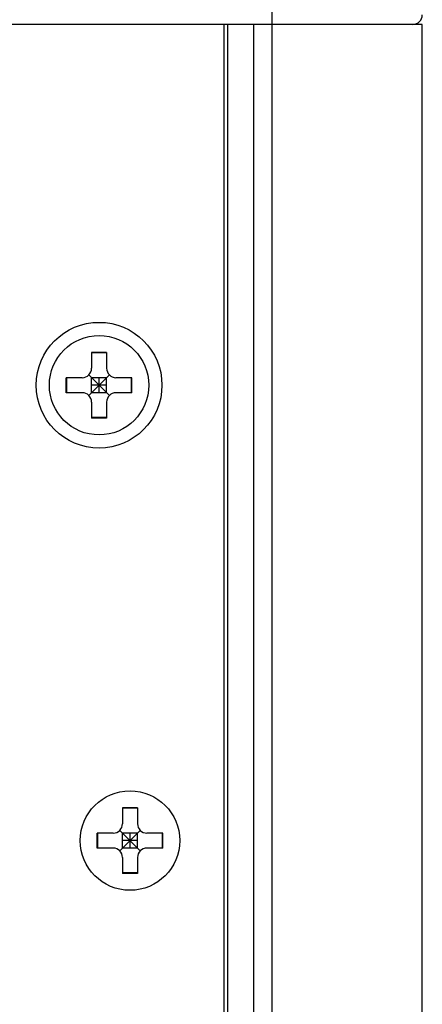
# Model space of a CAD drawing. Header units: millimetres. Extents: x 0 to 1750, y -1720 to 477.
# Tile 138 of 256: x 1437 to 1459, y -1668 to -1615. Entities that reach past the tile are written whole.
import ezdxf

# ---------------------------------------------------------------- set-up
doc = ezdxf.new("R2010")
doc.units = ezdxf.units.MM
doc.header["$LTSCALE"] = 92.51
for name, color, linetype in [('DE-11-080277DXF_CONTINUOUS_LINE', 7, 'CONTINUOUS'), ('DE-13-001875DXF_CONTINUOUS_LINE', 7, 'CONTINUOUS'), ('SC-KM3X5B-JMDXF_CONTINUOUS_LINE', 7, 'CONTINUOUS')]:
    doc.layers.add(name, color=color, linetype=linetype)

msp = doc.modelspace()

# ---------------------------------------------------------------- linework, layer by layer
at = {"layer": 'DE-11-080277DXF_CONTINUOUS_LINE'}
for p, q in [((1448.309, -1615.284), (1448.309, -1718.784)), ((1448.505, -1615.284), (1448.505, -1718.784)), ((1458.88, -1615.284), (1448.808, -1615.284)), ((1449.88, -1615.284), (1449.88, -1718.784)), ((1450.88, -1718.784), (1450.88, -1615.284)), ((1458.88, -1718.784), (1458.88, -1615.284))]:
    msp.add_line(p, q, dxfattribs=at)
msp.add_circle((1441.652, -1634.514), 3.35, dxfattribs=at)
at = {"layer": 'DE-13-001875DXF_CONTINUOUS_LINE'}
for p, q in [((1450.88, -1615.284), (1450.88, -1528.284)), ((1448.808, -1615.284), (1173.953, -1615.284))]:
    msp.add_line(p, q, dxfattribs=at)
msp.add_arc((1458.38, -1614.784), 0.5, 270, 0, dxfattribs=at)
at = {"layer": 'SC-KM3X5B-JMDXF_CONTINUOUS_LINE'}
for p, q in [((1442.052, -1632.764), (1441.252, -1632.764)), ((1441.252, -1632.764), (1441.252, -1633.614)), ((1442.052, -1632.792), (1441.252, -1632.792)), ((1442.052, -1632.764), (1442.052, -1633.614)), ((1441.106, -1635.061), (1442.198, -1633.968)), ((1441.106, -1633.968), (1442.198, -1635.061)), ((1440.752, -1634.114), (1439.902, -1634.114)), ((1439.902, -1634.914), (1439.902, -1634.114)), ((1439.929, -1634.914), (1439.929, -1634.114)), ((1442.052, -1634.114), (1441.252, -1634.114)), ((1441.252, -1634.914), (1441.252, -1634.114)), ((1442.052, -1634.514), (1441.252, -1634.514)), ((1441.652, -1634.914), (1441.652, -1634.114)), ((1442.052, -1634.914), (1442.052, -1634.114)), ((1443.402, -1634.114), (1442.552, -1634.114)), ((1443.375, -1634.914), (1443.375, -1634.114)), ((1443.402, -1634.914), (1443.402, -1634.114)), ((1440.752, -1634.914), (1439.902, -1634.914)), ((1442.052, -1634.914), (1441.252, -1634.914)), ((1443.402, -1634.914), (1442.552, -1634.914)), ((1441.252, -1635.414), (1441.252, -1636.264)), ((1442.052, -1635.414), (1442.052, -1636.264)), ((1442.052, -1636.237), (1441.252, -1636.237)), ((1442.052, -1636.264), (1441.252, -1636.264)), ((1443.7, -1657.034), (1442.9, -1657.034)), ((1442.9, -1657.034), (1442.9, -1657.884)), ((1443.7, -1657.062), (1442.9, -1657.062)), ((1443.7, -1657.034), (1443.7, -1657.884)), ((1442.4, -1658.384), (1441.55, -1658.384)), ((1441.55, -1659.184), (1441.55, -1658.384)), ((1441.578, -1659.184), (1441.578, -1658.384)), ((1442.754, -1659.331), (1443.847, -1658.238)), ((1442.754, -1658.238), (1443.847, -1659.331)), ((1443.7, -1658.384), (1442.9, -1658.384)), ((1442.9, -1659.184), (1442.9, -1658.384)), ((1443.3, -1659.184), (1443.3, -1658.384)), ((1443.7, -1659.184), (1443.7, -1658.384)), ((1445.05, -1658.384), (1444.2, -1658.384)), ((1445.023, -1659.184), (1445.023, -1658.384)), ((1445.05, -1659.184), (1445.05, -1658.384)), ((1442.4, -1659.184), (1441.55, -1659.184)), ((1443.7, -1658.784), (1442.9, -1658.784)), ((1443.7, -1659.184), (1442.9, -1659.184)), ((1445.05, -1659.184), (1444.2, -1659.184)), ((1442.9, -1659.684), (1442.9, -1660.534)), ((1443.7, -1659.684), (1443.7, -1660.534)), ((1443.7, -1660.507), (1442.9, -1660.507)), ((1443.7, -1660.534), (1442.9, -1660.534))]:
    msp.add_line(p, q, dxfattribs=at)
for centre in [(1441.652, -1634.514), (1443.3, -1658.784)]:
    msp.add_circle(centre, 2.65, dxfattribs=at)
for centre, start, end in [((1440.752, -1633.614), 270, 0), ((1442.552, -1633.614), 180, 270), ((1440.752, -1635.414), 0, 90), ((1442.552, -1635.414), 90, 180), ((1442.4, -1657.884), 270, 0), ((1444.2, -1657.884), 180, 270), ((1442.4, -1659.684), 0, 90), ((1444.2, -1659.684), 90, 180)]:
    msp.add_arc(centre, 0.5, start, end, dxfattribs=at)

doc.saveas('drawing.dxf')
